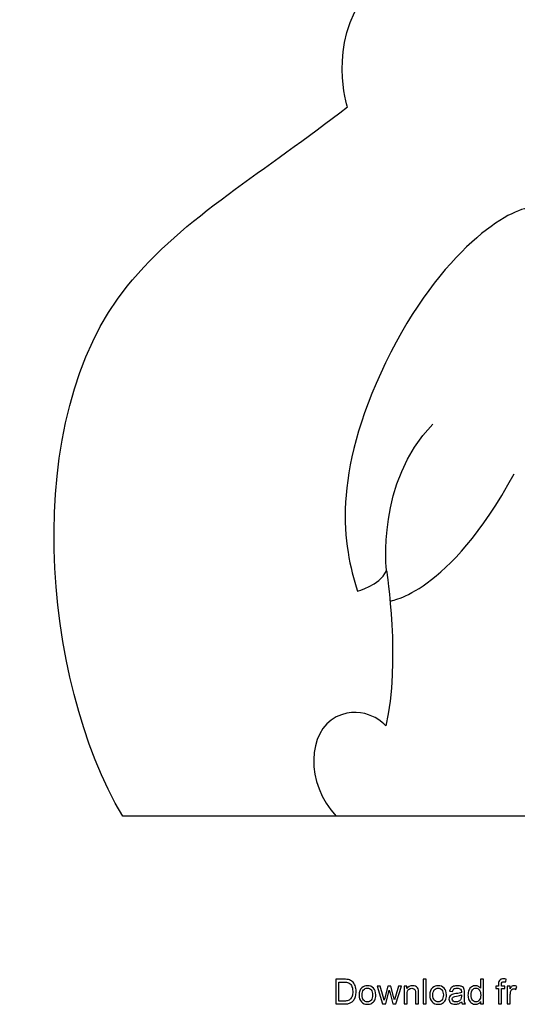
# Model space of a CAD drawing. Extents: x -101 to 97, y -98 to 132.
# Tile 1 of 6: x -101 to -27, y -98 to 50. Entities that reach past the tile are written whole.
import ezdxf

# ---------------------------------------------------------------- set-up
doc = ezdxf.new("R2010")
doc.units = 0
doc.header["$MEASUREMENT"] = 0
doc.layers.add('LAYER_1', color=7, linetype='CONTINUOUS')

msp = doc.modelspace()

# ---------------------------------------------------------------- linework, layer by layer
at = {"layer": 'LAYER_1'}
for points, knots in [([(-3.3153, -69.4962), (-3.3153, -69.4962), (-86.062, -69.4962), (-86.062, -69.4962), (-86.062, -69.4962), (-98.2167, -49.0898), (-101.4701, -10.0629), (-85.4116, 9.6936), (-85.4116, 9.6936), (-76.9543, 20.0981), (-64.5884, 26.9446), (-52.4777, 36.5136), (-52.4777, 36.5136), (-52.4777, 36.5136), (-55.5202, 45.6461), (-49.6191, 53.6412), (-49.6191, 53.6412), (-49.6191, 53.6412), (-72.4863, 67.7684), (-75.3162, 92.7392), (-75.3162, 92.7392), (-75.3162, 92.7392), (-65.5491, 95.0288), (-53.7275, 87.5855), (-53.7275, 87.5855), (-53.7275, 87.5855), (-57.5585, 96.5612), (-57.2302, 105.2084), (-57.2302, 105.2084), (-57.2302, 105.2084), (-28.6735, 104.1131), (-18.5402, 62.5668), (-18.5402, 62.5668), (-18.5402, 62.5668), (2.4721, 49.5544), (0.378, 32.1353), (0.378, 32.1353), (-1.7161, 14.7163), (-22.1809, 21.189), (-25.0365, 21.3794), (-25.0365, 21.3794), (-27.8922, 21.5697), (-38.5854, 15.2684), (-46.7679, -1.7261), (-46.7679, -1.7261), (-54.9503, -18.7206), (-53.1609, -28.9934), (-50.9716, -35.847), (-50.9716, -35.847), (-50.9716, -35.847), (-47.7773, -35.0722), (-46.6343, -32.8408), (-46.6343, -32.8408), (-46.6343, -32.8408), (-44.5037, -46.6336), (-46.7387, -55.9872), (-46.7387, -55.9872), (-46.7387, -55.9872), (-49.8216, -52.5322), (-54.1404, -54.6604), (-54.1404, -54.6604), (-58.4592, -56.7885), (-58.8349, -64.5528), (-54.1404, -69.4962)], [0, 0, 0, 0, 0.05882353, 0.05882353, 0.05882353, 0.05882353, 0.11764706, 0.11764706, 0.11764706, 0.11764706, 0.17647059, 0.17647059, 0.17647059, 0.17647059, 0.23529412, 0.23529412, 0.23529412, 0.23529412, 0.29411765, 0.29411765, 0.29411765, 0.29411765, 0.35294118, 0.35294118, 0.35294118, 0.35294118, 0.41176471, 0.41176471, 0.41176471, 0.41176471, 0.47058824, 0.47058824, 0.47058824, 0.47058824, 0.52941176, 0.52941176, 0.52941176, 0.52941176, 0.58823529, 0.58823529, 0.58823529, 0.58823529, 0.64705882, 0.64705882, 0.64705882, 0.64705882, 0.70588235, 0.70588235, 0.70588235, 0.70588235, 0.76470588, 0.76470588, 0.76470588, 0.76470588, 0.82352941, 0.82352941, 0.82352941, 0.82352941, 0.88235294, 0.88235294, 0.88235294, 0.88235294, 1, 1, 1, 1]), ([(-54.2301, -97.5315), (-54.2301, -97.5315), (-54.2301, -93.8525), (-54.2301, -93.8525), (-54.2301, -93.8525), (-54.2301, -93.8525), (-52.9626, -93.8525), (-52.9626, -93.8525), (-52.9626, -93.8525), (-52.6766, -93.8525), (-52.4582, -93.8697), (-52.3075, -93.9048), (-52.3075, -93.9048), (-52.0968, -93.9536), (-51.917, -94.0418), (-51.768, -94.1685), (-51.768, -94.1685), (-51.5736, -94.333), (-51.4289, -94.5419), (-51.333, -94.7971), (-51.333, -94.7971), (-51.2362, -95.0523), (-51.1882, -95.3443), (-51.1882, -95.6723), (-51.1882, -95.6723), (-51.1882, -95.9515), (-51.2208, -96.199), (-51.2859, -96.4148), (-51.2859, -96.4148), (-51.351, -96.6306), (-51.4349, -96.8096), (-51.5368, -96.9509), (-51.5368, -96.9509), (-51.6395, -97.0922), (-51.7509, -97.2035), (-51.8725, -97.284), (-51.8725, -97.284), (-51.9932, -97.3654), (-52.1397, -97.427), (-52.3109, -97.469), (-52.3109, -97.469), (-52.4831, -97.5109), (-52.68, -97.5315), (-52.9027, -97.5315), (-52.9027, -97.5315), (-52.9027, -97.5315), (-54.2301, -97.5315), (-54.2301, -97.5315)], [0, 0, 0, 0, 0.07692308, 0.07692308, 0.07692308, 0.07692308, 0.15384615, 0.15384615, 0.15384615, 0.15384615, 0.23076923, 0.23076923, 0.23076923, 0.23076923, 0.30769231, 0.30769231, 0.30769231, 0.30769231, 0.38461538, 0.38461538, 0.38461538, 0.38461538, 0.46153846, 0.46153846, 0.46153846, 0.46153846, 0.53846154, 0.53846154, 0.53846154, 0.53846154, 0.61538462, 0.61538462, 0.61538462, 0.61538462, 0.69230769, 0.69230769, 0.69230769, 0.69230769, 0.76923077, 0.76923077, 0.76923077, 0.76923077, 0.84615385, 0.84615385, 0.84615385, 0.84615385, 1, 1, 1, 1]), ([(-41.1603, -97.5315), (-41.1603, -97.5315), (-41.1603, -93.8525), (-41.1603, -93.8525), (-41.1603, -93.8525), (-41.1603, -93.8525), (-40.7081, -93.8525), (-40.7081, -93.8525), (-40.7081, -93.8525), (-40.7081, -93.8525), (-40.7081, -97.5315), (-40.7081, -97.5315), (-40.7081, -97.5315), (-40.7081, -97.5315), (-41.1603, -97.5315), (-41.1603, -97.5315)], [0, 0, 0, 0, 0.2, 0.2, 0.2, 0.2, 0.4, 0.4, 0.4, 0.4, 0.6, 0.6, 0.6, 0.6, 1, 1, 1, 1]), ([(-32.5718, -97.5315), (-32.5718, -97.5315), (-32.5718, -97.1932), (-32.5718, -97.1932), (-32.5718, -97.1932), (-32.7405, -97.4561), (-32.9888, -97.588), (-33.3168, -97.588), (-33.3168, -97.588), (-33.5292, -97.588), (-33.7245, -97.5298), (-33.9017, -97.4125), (-33.9017, -97.4125), (-34.0798, -97.296), (-34.2177, -97.1324), (-34.3162, -96.9235), (-34.3162, -96.9235), (-34.4138, -96.7137), (-34.4626, -96.473), (-34.4626, -96.2007), (-34.4626, -96.2007), (-34.4626, -95.9352), (-34.4181, -95.6946), (-34.3299, -95.4779), (-34.3299, -95.4779), (-34.2408, -95.2621), (-34.1081, -95.096), (-33.9308, -94.9812), (-33.9308, -94.9812), (-33.7544, -94.8656), (-33.5557, -94.8083), (-33.3374, -94.8083), (-33.3374, -94.8083), (-33.1764, -94.8083), (-33.0334, -94.8425), (-32.9083, -94.9102), (-32.9083, -94.9102), (-32.7833, -94.9778), (-32.6814, -95.0669), (-32.6026, -95.1756), (-32.6026, -95.1756), (-32.6026, -95.1756), (-32.6026, -93.8525), (-32.6026, -93.8525), (-32.6026, -93.8525), (-32.6026, -93.8525), (-32.1504, -93.8525), (-32.1504, -93.8525), (-32.1504, -93.8525), (-32.1504, -93.8525), (-32.1504, -97.5315), (-32.1504, -97.5315), (-32.1504, -97.5315), (-32.1504, -97.5315), (-32.5718, -97.5315), (-32.5718, -97.5315)], [0, 0, 0, 0, 0.06666667, 0.06666667, 0.06666667, 0.06666667, 0.13333333, 0.13333333, 0.13333333, 0.13333333, 0.2, 0.2, 0.2, 0.2, 0.26666667, 0.26666667, 0.26666667, 0.26666667, 0.33333333, 0.33333333, 0.33333333, 0.33333333, 0.4, 0.4, 0.4, 0.4, 0.46666667, 0.46666667, 0.46666667, 0.46666667, 0.53333333, 0.53333333, 0.53333333, 0.53333333, 0.6, 0.6, 0.6, 0.6, 0.66666667, 0.66666667, 0.66666667, 0.66666667, 0.73333333, 0.73333333, 0.73333333, 0.73333333, 0.8, 0.8, 0.8, 0.8, 0.86666667, 0.86666667, 0.86666667, 0.86666667, 1, 1, 1, 1]), ([(-29.8999, -97.5315), (-29.8999, -97.5315), (-29.8999, -95.2142), (-29.8999, -95.2142), (-29.8999, -95.2142), (-29.8999, -95.2142), (-30.3007, -95.2142), (-30.3007, -95.2142), (-30.3007, -95.2142), (-30.3007, -95.2142), (-30.3007, -94.8648), (-30.3007, -94.8648), (-30.3007, -94.8648), (-30.3007, -94.8648), (-29.8999, -94.8648), (-29.8999, -94.8648), (-29.8999, -94.8648), (-29.8999, -94.8648), (-29.8999, -94.5822), (-29.8999, -94.5822), (-29.8999, -94.5822), (-29.8999, -94.4032), (-29.8845, -94.2705), (-29.8528, -94.184), (-29.8528, -94.184), (-29.8091, -94.0675), (-29.7337, -93.9724), (-29.6241, -93.8996), (-29.6241, -93.8996), (-29.5154, -93.8269), (-29.3621, -93.7909), (-29.1651, -93.7909), (-29.1651, -93.7909), (-29.0375, -93.7909), (-28.8971, -93.8063), (-28.7429, -93.8363), (-28.7429, -93.8363), (-28.7429, -93.8363), (-28.8106, -94.2319), (-28.8106, -94.2319), (-28.8106, -94.2319), (-28.9048, -94.2156), (-28.993, -94.2071), (-29.0769, -94.2071), (-29.0769, -94.2071), (-29.2139, -94.2071), (-29.3107, -94.2362), (-29.3681, -94.2944), (-29.3681, -94.2944), (-29.4246, -94.3527), (-29.4529, -94.4614), (-29.4529, -94.6207), (-29.4529, -94.6207), (-29.4529, -94.6207), (-29.4529, -94.8648), (-29.4529, -94.8648), (-29.4529, -94.8648), (-29.4529, -94.8648), (-28.9339, -94.8648), (-28.9339, -94.8648), (-28.9339, -94.8648), (-28.9339, -94.8648), (-28.9339, -95.2142), (-28.9339, -95.2142), (-28.9339, -95.2142), (-28.9339, -95.2142), (-29.4477, -95.2142), (-29.4477, -95.2142), (-29.4477, -95.2142), (-29.4477, -95.2142), (-29.4477, -97.5315), (-29.4477, -97.5315), (-29.4477, -97.5315), (-29.4477, -97.5315), (-29.8999, -97.5315), (-29.8999, -97.5315)], [0, 0, 0, 0, 0.05, 0.05, 0.05, 0.05, 0.1, 0.1, 0.1, 0.1, 0.15, 0.15, 0.15, 0.15, 0.2, 0.2, 0.2, 0.2, 0.25, 0.25, 0.25, 0.25, 0.3, 0.3, 0.3, 0.3, 0.35, 0.35, 0.35, 0.35, 0.4, 0.4, 0.4, 0.4, 0.45, 0.45, 0.45, 0.45, 0.5, 0.5, 0.5, 0.5, 0.55, 0.55, 0.55, 0.55, 0.6, 0.6, 0.6, 0.6, 0.65, 0.65, 0.65, 0.65, 0.7, 0.7, 0.7, 0.7, 0.75, 0.75, 0.75, 0.75, 0.8, 0.8, 0.8, 0.8, 0.85, 0.85, 0.85, 0.85, 0.9, 0.9, 0.9, 0.9, 1, 1, 1, 1]), ([(-53.7419, -97.0999), (-53.7419, -97.0999), (-52.9575, -97.0999), (-52.9575, -97.0999), (-52.9575, -97.0999), (-52.7151, -97.0999), (-52.525, -97.0776), (-52.3872, -97.0322), (-52.3872, -97.0322), (-52.2493, -96.9869), (-52.1397, -96.9235), (-52.0575, -96.8413), (-52.0575, -96.8413), (-51.9427, -96.7257), (-51.8528, -96.5698), (-51.7886, -96.3745), (-51.7886, -96.3745), (-51.7243, -96.1793), (-51.6918, -95.9429), (-51.6918, -95.6646), (-51.6918, -95.6646), (-51.6918, -95.2793), (-51.7552, -94.983), (-51.881, -94.7757), (-51.881, -94.7757), (-52.0069, -94.5685), (-52.1602, -94.4297), (-52.3409, -94.3595), (-52.3409, -94.3595), (-52.4711, -94.309), (-52.6809, -94.2842), (-52.9703, -94.2842), (-52.9703, -94.2842), (-52.9703, -94.2842), (-53.7419, -94.2842), (-53.7419, -94.2842), (-53.7419, -94.2842), (-53.7419, -94.2842), (-53.7419, -97.0999), (-53.7419, -97.0999)], [0, 0, 0, 0, 0.09090909, 0.09090909, 0.09090909, 0.09090909, 0.18181818, 0.18181818, 0.18181818, 0.18181818, 0.27272727, 0.27272727, 0.27272727, 0.27272727, 0.36363636, 0.36363636, 0.36363636, 0.36363636, 0.45454545, 0.45454545, 0.45454545, 0.45454545, 0.54545455, 0.54545455, 0.54545455, 0.54545455, 0.63636364, 0.63636364, 0.63636364, 0.63636364, 0.72727273, 0.72727273, 0.72727273, 0.72727273, 0.81818182, 0.81818182, 0.81818182, 0.81818182, 1, 1, 1, 1]), ([(-50.7455, -96.1981), (-50.7455, -95.7057), (-50.6085, -95.3409), (-50.3336, -95.1037), (-50.3336, -95.1037), (-50.105, -94.9067), (-49.8249, -94.8083), (-49.4952, -94.8083), (-49.4952, -94.8083), (-49.1296, -94.8083), (-48.8298, -94.9281), (-48.5969, -95.1679), (-48.5969, -95.1679), (-48.3648, -95.4069), (-48.2484, -95.7383), (-48.2484, -96.1605), (-48.2484, -96.1605), (-48.2484, -96.503), (-48.2998, -96.7719), (-48.4025, -96.968), (-48.4025, -96.968), (-48.5053, -97.1641), (-48.6551, -97.3166), (-48.8521, -97.4253), (-48.8521, -97.4253), (-49.0482, -97.5341), (-49.2632, -97.588), (-49.4952, -97.588), (-49.4952, -97.588), (-49.8686, -97.588), (-50.1701, -97.469), (-50.4004, -97.2301), (-50.4004, -97.2301), (-50.6308, -96.9911), (-50.7455, -96.6469), (-50.7455, -96.1981)], [0, 0, 0, 0, 0.1, 0.1, 0.1, 0.1, 0.2, 0.2, 0.2, 0.2, 0.3, 0.3, 0.3, 0.3, 0.4, 0.4, 0.4, 0.4, 0.5, 0.5, 0.5, 0.5, 0.6, 0.6, 0.6, 0.6, 0.7, 0.7, 0.7, 0.7, 0.8, 0.8, 0.8, 0.8, 1, 1, 1, 1]), ([(-50.2831, -96.199), (-50.2831, -96.5398), (-50.2086, -96.795), (-50.0596, -96.9637), (-50.0596, -96.9637), (-49.9097, -97.1333), (-49.7222, -97.2181), (-49.4952, -97.2181), (-49.4952, -97.2181), (-49.2709, -97.2181), (-49.0842, -97.1333), (-48.9343, -96.9629), (-48.9343, -96.9629), (-48.7853, -96.7925), (-48.7108, -96.533), (-48.7108, -96.1844), (-48.7108, -96.1844), (-48.7108, -95.8556), (-48.7862, -95.6064), (-48.936, -95.4377), (-48.936, -95.4377), (-49.0859, -95.2681), (-49.2726, -95.1833), (-49.4952, -95.1833), (-49.4952, -95.1833), (-49.7222, -95.1833), (-49.9097, -95.2673), (-50.0596, -95.436), (-50.0596, -95.436), (-50.2086, -95.6047), (-50.2831, -95.859), (-50.2831, -96.199)], [0, 0, 0, 0, 0.11111111, 0.11111111, 0.11111111, 0.11111111, 0.22222222, 0.22222222, 0.22222222, 0.22222222, 0.33333333, 0.33333333, 0.33333333, 0.33333333, 0.44444444, 0.44444444, 0.44444444, 0.44444444, 0.55555556, 0.55555556, 0.55555556, 0.55555556, 0.66666667, 0.66666667, 0.66666667, 0.66666667, 0.77777778, 0.77777778, 0.77777778, 0.77777778, 1, 1, 1, 1]), ([(-47.2387, -97.5315), (-47.2387, -97.5315), (-48.0446, -94.8648), (-48.0446, -94.8648), (-48.0446, -94.8648), (-48.0446, -94.8648), (-47.5718, -94.8648), (-47.5718, -94.8648), (-47.5718, -94.8648), (-47.5718, -94.8648), (-47.1462, -96.4037), (-47.1462, -96.4037), (-47.1462, -96.4037), (-47.1462, -96.4037), (-46.9955, -96.9766), (-46.9955, -96.9766), (-46.9955, -96.9766), (-46.9895, -96.9483), (-46.9433, -96.7651), (-46.8576, -96.4268), (-46.8576, -96.4268), (-46.8576, -96.4268), (-46.4354, -94.8648), (-46.4354, -94.8648), (-46.4354, -94.8648), (-46.4354, -94.8648), (-45.9721, -94.8648), (-45.9721, -94.8648), (-45.9721, -94.8648), (-45.9721, -94.8648), (-45.5705, -96.4131), (-45.5705, -96.4131), (-45.5705, -96.4131), (-45.5705, -96.4131), (-45.4395, -96.9209), (-45.4395, -96.9209), (-45.4395, -96.9209), (-45.4395, -96.9209), (-45.2862, -96.4062), (-45.2862, -96.4062), (-45.2862, -96.4062), (-45.2862, -96.4062), (-44.8255, -94.8648), (-44.8255, -94.8648), (-44.8255, -94.8648), (-44.8255, -94.8648), (-44.3862, -94.8648), (-44.3862, -94.8648), (-44.3862, -94.8648), (-44.3862, -94.8648), (-45.2228, -97.5315), (-45.2228, -97.5315), (-45.2228, -97.5315), (-45.2228, -97.5315), (-45.6904, -97.5315), (-45.6904, -97.5315), (-45.6904, -97.5315), (-45.6904, -97.5315), (-46.1134, -95.9361), (-46.1134, -95.9361), (-46.1134, -95.9361), (-46.1134, -95.9361), (-46.2205, -95.4796), (-46.2205, -95.4796), (-46.2205, -95.4796), (-46.2205, -95.4796), (-46.76, -97.5315), (-46.76, -97.5315), (-46.76, -97.5315), (-46.76, -97.5315), (-47.2387, -97.5315), (-47.2387, -97.5315)], [0, 0, 0, 0, 0.05263158, 0.05263158, 0.05263158, 0.05263158, 0.10526316, 0.10526316, 0.10526316, 0.10526316, 0.15789474, 0.15789474, 0.15789474, 0.15789474, 0.21052632, 0.21052632, 0.21052632, 0.21052632, 0.26315789, 0.26315789, 0.26315789, 0.26315789, 0.31578947, 0.31578947, 0.31578947, 0.31578947, 0.36842105, 0.36842105, 0.36842105, 0.36842105, 0.42105263, 0.42105263, 0.42105263, 0.42105263, 0.47368421, 0.47368421, 0.47368421, 0.47368421, 0.52631579, 0.52631579, 0.52631579, 0.52631579, 0.57894737, 0.57894737, 0.57894737, 0.57894737, 0.63157895, 0.63157895, 0.63157895, 0.63157895, 0.68421053, 0.68421053, 0.68421053, 0.68421053, 0.73684211, 0.73684211, 0.73684211, 0.73684211, 0.78947368, 0.78947368, 0.78947368, 0.78947368, 0.84210526, 0.84210526, 0.84210526, 0.84210526, 0.89473684, 0.89473684, 0.89473684, 0.89473684, 1, 1, 1, 1]), ([(-44.0077, -97.5315), (-44.0077, -97.5315), (-44.0077, -94.8648), (-44.0077, -94.8648), (-44.0077, -94.8648), (-44.0077, -94.8648), (-43.6018, -94.8648), (-43.6018, -94.8648), (-43.6018, -94.8648), (-43.6018, -94.8648), (-43.6018, -95.2433), (-43.6018, -95.2433), (-43.6018, -95.2433), (-43.4065, -94.953), (-43.1239, -94.8083), (-42.7548, -94.8083), (-42.7548, -94.8083), (-42.5938, -94.8083), (-42.4465, -94.8374), (-42.3121, -94.8947), (-42.3121, -94.8947), (-42.1776, -94.9521), (-42.0766, -95.0283), (-42.0098, -95.1217), (-42.0098, -95.1217), (-41.943, -95.215), (-41.8959, -95.3264), (-41.8693, -95.4548), (-41.8693, -95.4548), (-41.8531, -95.5387), (-41.8445, -95.6852), (-41.8445, -95.8941), (-41.8445, -95.8941), (-41.8445, -95.8941), (-41.8445, -97.5315), (-41.8445, -97.5315), (-41.8445, -97.5315), (-41.8445, -97.5315), (-42.2967, -97.5315), (-42.2967, -97.5315), (-42.2967, -97.5315), (-42.2967, -97.5315), (-42.2967, -95.9113), (-42.2967, -95.9113), (-42.2967, -95.9113), (-42.2967, -95.7271), (-42.3138, -95.5893), (-42.3489, -95.4985), (-42.3489, -95.4985), (-42.384, -95.4077), (-42.4465, -95.3349), (-42.5356, -95.2801), (-42.5356, -95.2801), (-42.6246, -95.2262), (-42.73, -95.1988), (-42.8499, -95.1988), (-42.8499, -95.1988), (-43.0417, -95.1988), (-43.207, -95.2596), (-43.3466, -95.382), (-43.3466, -95.382), (-43.4862, -95.5036), (-43.5555, -95.7357), (-43.5555, -96.0765), (-43.5555, -96.0765), (-43.5555, -96.0765), (-43.5555, -97.5315), (-43.5555, -97.5315), (-43.5555, -97.5315), (-43.5555, -97.5315), (-44.0077, -97.5315), (-44.0077, -97.5315)], [0, 0, 0, 0, 0.05263158, 0.05263158, 0.05263158, 0.05263158, 0.10526316, 0.10526316, 0.10526316, 0.10526316, 0.15789474, 0.15789474, 0.15789474, 0.15789474, 0.21052632, 0.21052632, 0.21052632, 0.21052632, 0.26315789, 0.26315789, 0.26315789, 0.26315789, 0.31578947, 0.31578947, 0.31578947, 0.31578947, 0.36842105, 0.36842105, 0.36842105, 0.36842105, 0.42105263, 0.42105263, 0.42105263, 0.42105263, 0.47368421, 0.47368421, 0.47368421, 0.47368421, 0.52631579, 0.52631579, 0.52631579, 0.52631579, 0.57894737, 0.57894737, 0.57894737, 0.57894737, 0.63157895, 0.63157895, 0.63157895, 0.63157895, 0.68421053, 0.68421053, 0.68421053, 0.68421053, 0.73684211, 0.73684211, 0.73684211, 0.73684211, 0.78947368, 0.78947368, 0.78947368, 0.78947368, 0.84210526, 0.84210526, 0.84210526, 0.84210526, 0.89473684, 0.89473684, 0.89473684, 0.89473684, 1, 1, 1, 1]), ([(-40.178, -96.1981), (-40.178, -95.7057), (-40.041, -95.3409), (-39.7661, -95.1037), (-39.7661, -95.1037), (-39.5375, -94.9067), (-39.2574, -94.8083), (-38.9277, -94.8083), (-38.9277, -94.8083), (-38.5621, -94.8083), (-38.2623, -94.9281), (-38.0294, -95.1679), (-38.0294, -95.1679), (-37.7973, -95.4069), (-37.6809, -95.7383), (-37.6809, -96.1605), (-37.6809, -96.1605), (-37.6809, -96.503), (-37.7323, -96.7719), (-37.835, -96.968), (-37.835, -96.968), (-37.9378, -97.1641), (-38.0876, -97.3166), (-38.2846, -97.4253), (-38.2846, -97.4253), (-38.4807, -97.5341), (-38.6957, -97.588), (-38.9277, -97.588), (-38.9277, -97.588), (-39.3011, -97.588), (-39.6026, -97.469), (-39.8329, -97.2301), (-39.8329, -97.2301), (-40.0633, -96.9911), (-40.178, -96.6469), (-40.178, -96.1981)], [0, 0, 0, 0, 0.1, 0.1, 0.1, 0.1, 0.2, 0.2, 0.2, 0.2, 0.3, 0.3, 0.3, 0.3, 0.4, 0.4, 0.4, 0.4, 0.5, 0.5, 0.5, 0.5, 0.6, 0.6, 0.6, 0.6, 0.7, 0.7, 0.7, 0.7, 0.8, 0.8, 0.8, 0.8, 1, 1, 1, 1]), ([(-39.7156, -96.199), (-39.7156, -96.5398), (-39.6411, -96.795), (-39.4921, -96.9637), (-39.4921, -96.9637), (-39.3422, -97.1333), (-39.1547, -97.2181), (-38.9277, -97.2181), (-38.9277, -97.2181), (-38.7034, -97.2181), (-38.5167, -97.1333), (-38.3668, -96.9629), (-38.3668, -96.9629), (-38.2178, -96.7925), (-38.1433, -96.533), (-38.1433, -96.1844), (-38.1433, -96.1844), (-38.1433, -95.8556), (-38.2187, -95.6064), (-38.3685, -95.4377), (-38.3685, -95.4377), (-38.5184, -95.2681), (-38.7051, -95.1833), (-38.9277, -95.1833), (-38.9277, -95.1833), (-39.1547, -95.1833), (-39.3422, -95.2673), (-39.4921, -95.436), (-39.4921, -95.436), (-39.6411, -95.6047), (-39.7156, -95.859), (-39.7156, -96.199)], [0, 0, 0, 0, 0.11111111, 0.11111111, 0.11111111, 0.11111111, 0.22222222, 0.22222222, 0.22222222, 0.22222222, 0.33333333, 0.33333333, 0.33333333, 0.33333333, 0.44444444, 0.44444444, 0.44444444, 0.44444444, 0.55555556, 0.55555556, 0.55555556, 0.55555556, 0.66666667, 0.66666667, 0.66666667, 0.66666667, 0.77777778, 0.77777778, 0.77777778, 0.77777778, 1, 1, 1, 1]), ([(-35.4089, -97.1975), (-35.5768, -97.3405), (-35.7386, -97.4407), (-35.8936, -97.4998), (-35.8936, -97.4998), (-36.0486, -97.5589), (-36.2148, -97.588), (-36.3929, -97.588), (-36.3929, -97.588), (-36.6858, -97.588), (-36.911, -97.5169), (-37.0686, -97.3739), (-37.0686, -97.3739), (-37.2261, -97.2318), (-37.3049, -97.0494), (-37.3049, -96.8276), (-37.3049, -96.8276), (-37.3049, -96.6974), (-37.275, -96.5784), (-37.2159, -96.4705), (-37.2159, -96.4705), (-37.1559, -96.3626), (-37.078, -96.2769), (-36.9821, -96.2118), (-36.9821, -96.2118), (-36.8853, -96.1468), (-36.7774, -96.0971), (-36.6567, -96.0637), (-36.6567, -96.0637), (-36.5676, -96.0406), (-36.4331, -96.0183), (-36.2542, -95.996), (-36.2542, -95.996), (-35.8894, -95.9532), (-35.6196, -95.901), (-35.4475, -95.841), (-35.4475, -95.841), (-35.4458, -95.7794), (-35.4449, -95.74), (-35.4449, -95.7237), (-35.4449, -95.7237), (-35.4449, -95.5404), (-35.4877, -95.4111), (-35.5734, -95.3358), (-35.5734, -95.3358), (-35.689, -95.2339), (-35.8611, -95.1833), (-36.0889, -95.1833), (-36.0889, -95.1833), (-36.3021, -95.1833), (-36.4597, -95.221), (-36.5607, -95.2955), (-36.5607, -95.2955), (-36.6626, -95.37), (-36.7372, -95.5019), (-36.786, -95.692), (-36.786, -95.692), (-36.786, -95.692), (-37.2279, -95.6304), (-37.2279, -95.6304), (-37.2279, -95.6304), (-37.1876, -95.4411), (-37.1217, -95.2878), (-37.0292, -95.1714), (-37.0292, -95.1714), (-36.9367, -95.0549), (-36.8031, -94.9658), (-36.6284, -94.9025), (-36.6284, -94.9025), (-36.4546, -94.8399), (-36.2516, -94.8083), (-36.0221, -94.8083), (-36.0221, -94.8083), (-35.7943, -94.8083), (-35.6085, -94.8348), (-35.4654, -94.8888), (-35.4654, -94.8888), (-35.3233, -94.9427), (-35.218, -95.0095), (-35.1512, -95.0909), (-35.1512, -95.0909), (-35.0844, -95.1722), (-35.0373, -95.275), (-35.0099, -95.3991), (-35.0099, -95.3991), (-34.9953, -95.4762), (-34.9876, -95.615), (-34.9876, -95.8145), (-34.9876, -95.8145), (-34.9876, -95.8145), (-34.9876, -96.4139), (-34.9876, -96.4139), (-34.9876, -96.4139), (-34.9876, -96.8327), (-34.9782, -97.0973), (-34.9593, -97.2095), (-34.9593, -97.2095), (-34.9414, -97.3217), (-34.9037, -97.4287), (-34.8489, -97.5315), (-34.8489, -97.5315), (-34.8489, -97.5315), (-35.3216, -97.5315), (-35.3216, -97.5315), (-35.3216, -97.5315), (-35.367, -97.4364), (-35.3961, -97.3251), (-35.4089, -97.1975)], [0, 0, 0, 0, 0.03571429, 0.03571429, 0.03571429, 0.03571429, 0.07142857, 0.07142857, 0.07142857, 0.07142857, 0.10714286, 0.10714286, 0.10714286, 0.10714286, 0.14285714, 0.14285714, 0.14285714, 0.14285714, 0.17857143, 0.17857143, 0.17857143, 0.17857143, 0.21428571, 0.21428571, 0.21428571, 0.21428571, 0.25, 0.25, 0.25, 0.25, 0.28571429, 0.28571429, 0.28571429, 0.28571429, 0.32142857, 0.32142857, 0.32142857, 0.32142857, 0.35714286, 0.35714286, 0.35714286, 0.35714286, 0.39285714, 0.39285714, 0.39285714, 0.39285714, 0.42857143, 0.42857143, 0.42857143, 0.42857143, 0.46428571, 0.46428571, 0.46428571, 0.46428571, 0.5, 0.5, 0.5, 0.5, 0.53571429, 0.53571429, 0.53571429, 0.53571429, 0.57142857, 0.57142857, 0.57142857, 0.57142857, 0.60714286, 0.60714286, 0.60714286, 0.60714286, 0.64285714, 0.64285714, 0.64285714, 0.64285714, 0.67857143, 0.67857143, 0.67857143, 0.67857143, 0.71428571, 0.71428571, 0.71428571, 0.71428571, 0.75, 0.75, 0.75, 0.75, 0.78571429, 0.78571429, 0.78571429, 0.78571429, 0.82142857, 0.82142857, 0.82142857, 0.82142857, 0.85714286, 0.85714286, 0.85714286, 0.85714286, 0.89285714, 0.89285714, 0.89285714, 0.89285714, 0.92857143, 0.92857143, 0.92857143, 0.92857143, 1, 1, 1, 1]), ([(-34.0002, -96.2016), (-34.0002, -96.5424), (-33.9283, -96.7967), (-33.7835, -96.9654), (-33.7835, -96.9654), (-33.6397, -97.1341), (-33.4693, -97.2181), (-33.2731, -97.2181), (-33.2731, -97.2181), (-33.0753, -97.2181), (-32.9075, -97.1376), (-32.7687, -96.9766), (-32.7687, -96.9766), (-32.6309, -96.8156), (-32.5615, -96.5698), (-32.5615, -96.2392), (-32.5615, -96.2392), (-32.5615, -95.8761), (-32.6317, -95.609), (-32.773, -95.4385), (-32.773, -95.4385), (-32.9135, -95.2681), (-33.0873, -95.1833), (-33.2937, -95.1833), (-33.2937, -95.1833), (-33.4949, -95.1833), (-33.6628, -95.2647), (-33.7981, -95.4283), (-33.7981, -95.4283), (-33.9325, -95.5918), (-34.0002, -95.8496), (-34.0002, -96.2016)], [0, 0, 0, 0, 0.11111111, 0.11111111, 0.11111111, 0.11111111, 0.22222222, 0.22222222, 0.22222222, 0.22222222, 0.33333333, 0.33333333, 0.33333333, 0.33333333, 0.44444444, 0.44444444, 0.44444444, 0.44444444, 0.55555556, 0.55555556, 0.55555556, 0.55555556, 0.66666667, 0.66666667, 0.66666667, 0.66666667, 0.77777778, 0.77777778, 0.77777778, 0.77777778, 1, 1, 1, 1]), ([(-28.5853, -97.5315), (-28.5853, -97.5315), (-28.5853, -94.8648), (-28.5853, -94.8648), (-28.5853, -94.8648), (-28.5853, -94.8648), (-28.1794, -94.8648), (-28.1794, -94.8648), (-28.1794, -94.8648), (-28.1794, -94.8648), (-28.1794, -95.2733), (-28.1794, -95.2733), (-28.1794, -95.2733), (-28.0758, -95.084), (-27.9799, -94.959), (-27.8917, -94.899), (-27.8917, -94.899), (-27.8035, -94.8382), (-27.7067, -94.8083), (-27.6014, -94.8083), (-27.6014, -94.8083), (-27.4489, -94.8083), (-27.2939, -94.8562), (-27.1363, -94.9513), (-27.1363, -94.9513), (-27.1363, -94.9513), (-27.2973, -95.3683), (-27.2973, -95.3683), (-27.2973, -95.3683), (-27.407, -95.3067), (-27.5166, -95.2758), (-27.6262, -95.2758), (-27.6262, -95.2758), (-27.7247, -95.2758), (-27.8129, -95.3058), (-27.8908, -95.3649), (-27.8908, -95.3649), (-27.9687, -95.424), (-28.0244, -95.5062), (-28.0578, -95.6115), (-28.0578, -95.6115), (-28.1083, -95.7717), (-28.1332, -95.9472), (-28.1332, -96.1382), (-28.1332, -96.1382), (-28.1332, -96.1382), (-28.1332, -97.5315), (-28.1332, -97.5315), (-28.1332, -97.5315), (-28.1332, -97.5315), (-28.5853, -97.5315), (-28.5853, -97.5315)], [0, 0, 0, 0, 0.07142857, 0.07142857, 0.07142857, 0.07142857, 0.14285714, 0.14285714, 0.14285714, 0.14285714, 0.21428571, 0.21428571, 0.21428571, 0.21428571, 0.28571429, 0.28571429, 0.28571429, 0.28571429, 0.35714286, 0.35714286, 0.35714286, 0.35714286, 0.42857143, 0.42857143, 0.42857143, 0.42857143, 0.5, 0.5, 0.5, 0.5, 0.57142857, 0.57142857, 0.57142857, 0.57142857, 0.64285714, 0.64285714, 0.64285714, 0.64285714, 0.71428571, 0.71428571, 0.71428571, 0.71428571, 0.78571429, 0.78571429, 0.78571429, 0.78571429, 0.85714286, 0.85714286, 0.85714286, 0.85714286, 1, 1, 1, 1]), ([(-35.4449, -96.1956), (-35.6093, -96.2624), (-35.856, -96.3189), (-36.1848, -96.3651), (-36.1848, -96.3651), (-36.3715, -96.3917), (-36.5034, -96.4216), (-36.5804, -96.455), (-36.5804, -96.455), (-36.6575, -96.4884), (-36.7166, -96.5373), (-36.7586, -96.6006), (-36.7586, -96.6006), (-36.8005, -96.6649), (-36.8219, -96.7359), (-36.8219, -96.8147), (-36.8219, -96.8147), (-36.8219, -96.9338), (-36.7765, -97.034), (-36.6849, -97.1136), (-36.6849, -97.1136), (-36.5933, -97.1932), (-36.4597, -97.2335), (-36.2841, -97.2335), (-36.2841, -97.2335), (-36.1103, -97.2335), (-35.9553, -97.1958), (-35.8191, -97.1196), (-35.8191, -97.1196), (-35.6838, -97.0442), (-35.5836, -96.9406), (-35.5203, -96.8096), (-35.5203, -96.8096), (-35.4714, -96.7077), (-35.4475, -96.5578), (-35.4475, -96.36), (-35.4475, -96.36), (-35.4475, -96.36), (-35.4449, -96.1956), (-35.4449, -96.1956)], [0, 0, 0, 0, 0.09090909, 0.09090909, 0.09090909, 0.09090909, 0.18181818, 0.18181818, 0.18181818, 0.18181818, 0.27272727, 0.27272727, 0.27272727, 0.27272727, 0.36363636, 0.36363636, 0.36363636, 0.36363636, 0.45454545, 0.45454545, 0.45454545, 0.45454545, 0.54545455, 0.54545455, 0.54545455, 0.54545455, 0.63636364, 0.63636364, 0.63636364, 0.63636364, 0.72727273, 0.72727273, 0.72727273, 0.72727273, 0.81818182, 0.81818182, 0.81818182, 0.81818182, 1, 1, 1, 1])]:
    msp.add_open_spline(points, degree=3, knots=knots, dxfattribs=at)
for points in [[(-46.6343, -32.8408), (-46.6343, -32.8408), (-48.1717, -19.5152), (-39.7357, -10.9349)], [(-46.1119, -37.3213), (-46.1119, -37.3213), (-37.4469, -36.4329), (-27.5793, -18.3559)]]:
    msp.add_open_spline(points, degree=3, dxfattribs=at)

doc.saveas('drawing.dxf')
